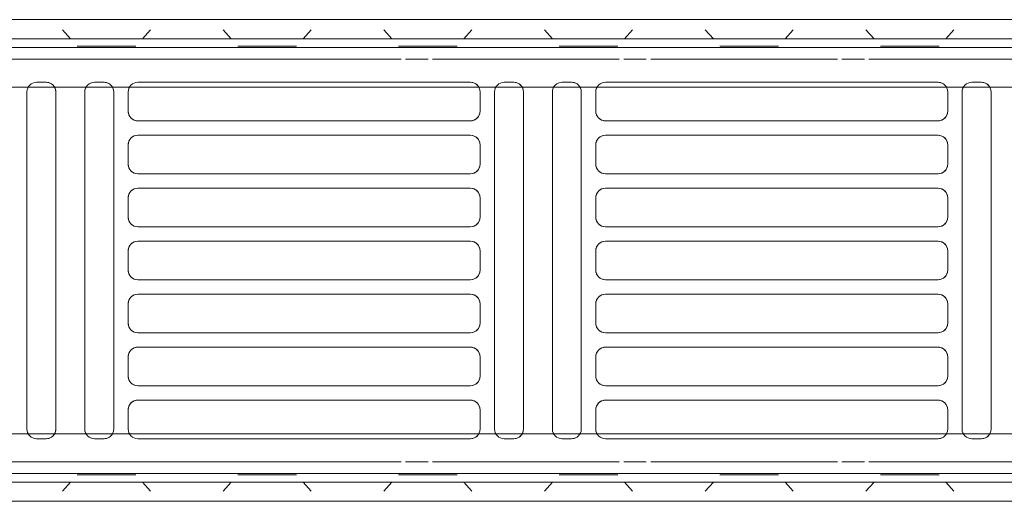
# Model space of a CAD drawing. Header units: millimetres. Extents: x -43279 to 212857, y -33734 to 71307.
# Tile 23 of 70: x -33302 to -33098, y 6215 to 6315. Entities that reach past the tile are written whole.
import ezdxf

# ---------------------------------------------------------------- set-up
doc = ezdxf.new("R2010")
doc.units = ezdxf.units.MM
doc.layers.add('M-EQPM', color=7, linetype='Continuous', lineweight=18)
doc.layers.add('Стены', color=7, linetype='Continuous', lineweight=5)

# ---------------------------------------------------------------- blocks, each defined once
blk = doc.blocks.new('PR_Радиатор_PradoUniversal_PRADO - 22-300-V1661-50_ОВ_L01_Отметка 0_Отопление - зависимый 2')
at = {"layer": 'M-EQPM'}
for p, q in [((532.9, -8), (-532.9, -8)), ((536, -12), (-536, -12)), ((-440, -22), (-9, -22)), ((-431.5, -21), (-429.5, -21)), ((-422.5, -21), (-353.5, -21)), ((-346.5, -21), (-344.5, -21)), ((-334.5, -21), (-332.5, -21)), ((-325.5, -21), (-256.5, -21)), ((-249.5, -21), (-247.5, -21)), ((-237.5, -21), (-235.5, -21)), ((-433.5, -93), (-433.5, -23)), ((-427.5, -23), (-427.5, -93)), ((-424.5, -27), (-424.5, -23)), ((-351.5, -23), (-351.5, -27)), ((-348.5, -93), (-348.5, -23)), ((-342.5, -23), (-342.5, -93)), ((-336.5, -93), (-336.5, -23)), ((-330.5, -23), (-330.5, -93)), ((-327.5, -27), (-327.5, -23)), ((-254.5, -23), (-254.5, -27)), ((-251.5, -93), (-251.5, -23)), ((-245.5, -23), (-245.5, -93)), ((-239.5, -93), (-239.5, -23)), ((-233.5, -23), (-233.5, -93)), ((-353.5, -29), (-422.5, -29)), ((-256.5, -29), (-325.5, -29)), ((-422.5, -32), (-353.5, -32)), ((-325.5, -32), (-256.5, -32)), ((-424.5, -38), (-424.5, -34)), ((-351.5, -34), (-351.5, -38)), ((-327.5, -38), (-327.5, -34)), ((-254.5, -34), (-254.5, -38)), ((-353.5, -40), (-422.5, -40)), ((-256.5, -40), (-325.5, -40)), ((-422.5, -43), (-353.5, -43)), ((-325.5, -43), (-256.5, -43)), ((-424.5, -49), (-424.5, -45)), ((-351.5, -45), (-351.5, -49)), ((-327.5, -49), (-327.5, -45)), ((-254.5, -45), (-254.5, -49)), ((-353.5, -51), (-422.5, -51)), ((-256.5, -51), (-325.5, -51)), ((-422.5, -54), (-353.5, -54)), ((-325.5, -54), (-256.5, -54)), ((-424.5, -60), (-424.5, -56)), ((-351.5, -56), (-351.5, -60)), ((-327.5, -60), (-327.5, -56)), ((-254.5, -56), (-254.5, -60)), ((-353.5, -62), (-422.5, -62)), ((-256.5, -62), (-325.5, -62)), ((-422.5, -65), (-353.5, -65)), ((-325.5, -65), (-256.5, -65)), ((-424.5, -71), (-424.5, -67)), ((-351.5, -67), (-351.5, -71)), ((-327.5, -71), (-327.5, -67)), ((-254.5, -67), (-254.5, -71)), ((-353.5, -73), (-422.5, -73)), ((-256.5, -73), (-325.5, -73)), ((-422.5, -76), (-353.5, -76)), ((-325.5, -76), (-256.5, -76)), ((-424.5, -82), (-424.5, -78)), ((-351.5, -78), (-351.5, -82)), ((-327.5, -82), (-327.5, -78)), ((-254.5, -78), (-254.5, -82)), ((-353.5, -84), (-422.5, -84)), ((-256.5, -84), (-325.5, -84)), ((-422.5, -87), (-353.5, -87)), ((-325.5, -87), (-256.5, -87)), ((-424.5, -93), (-424.5, -89)), ((-351.5, -89), (-351.5, -93)), ((-327.5, -93), (-327.5, -89)), ((-254.5, -89), (-254.5, -93)), ((-9, -94), (-440, -94)), ((-429.5, -95), (-431.5, -95)), ((-353.5, -95), (-422.5, -95)), ((-344.5, -95), (-346.5, -95)), ((-332.5, -95), (-334.5, -95)), ((-256.5, -95), (-325.5, -95)), ((-247.5, -95), (-249.5, -95)), ((-235.5, -95), (-237.5, -95)), ((-536, -104), (536, -104)), ((-532.9, -108), (532.9, -108))]:
    blk.add_line(p, q, dxfattribs=at)
at = {"layer": 'M-EQPM', "color": 254, "true_color": 0xe6e6e6}
for p, q in [((-424.97, -8), (-427.67, -8)), ((-427.67, -8), (-424.97, -8)), ((-408.37, -8), (-424.97, -8)), ((-424.97, -8), (-408.37, -8)), ((-408.37, -8), (-405.67, -8)), ((-405.67, -8), (-408.37, -8)), ((-391.63, -8), (-394.33, -8)), ((-394.33, -8), (-391.63, -8)), ((-375.03, -8), (-391.63, -8)), ((-391.63, -8), (-375.03, -8)), ((-375.03, -8), (-372.33, -8)), ((-372.33, -8), (-375.03, -8)), ((-358.3, -8), (-361, -8)), ((-361, -8), (-358.3, -8)), ((-341.7, -8), (-358.3, -8)), ((-358.3, -8), (-341.7, -8)), ((-341.7, -8), (-339, -8)), ((-339, -8), (-341.7, -8)), ((-324.97, -8), (-327.67, -8)), ((-327.67, -8), (-324.97, -8)), ((-308.37, -8), (-324.97, -8)), ((-324.97, -8), (-308.37, -8)), ((-308.37, -8), (-305.67, -8)), ((-305.67, -8), (-308.37, -8)), ((-291.63, -8), (-294.33, -8)), ((-294.33, -8), (-291.63, -8)), ((-275.03, -8), (-291.63, -8)), ((-291.63, -8), (-275.03, -8)), ((-275.03, -8), (-272.33, -8)), ((-272.33, -8), (-275.03, -8)), ((-258.3, -8), (-261, -8)), ((-261, -8), (-258.3, -8)), ((-241.7, -8), (-258.3, -8)), ((-258.3, -8), (-241.7, -8)), ((-241.7, -8), (-239, -8)), ((-239, -8), (-241.7, -8)), ((-425.79, -10.11), (-424.1, -12)), ((-424.1, -12), (-425.79, -10.11)), ((-407.54, -10.11), (-409.23, -12)), ((-409.23, -12), (-407.54, -10.11)), ((-392.46, -10.11), (-390.77, -12)), ((-390.77, -12), (-392.46, -10.11)), ((-374.21, -10.11), (-375.9, -12)), ((-375.9, -12), (-374.21, -10.11)), ((-359.12, -10.11), (-357.44, -12)), ((-357.44, -12), (-359.12, -10.11)), ((-340.88, -10.11), (-342.56, -12)), ((-342.56, -12), (-340.88, -10.11)), ((-325.79, -10.11), (-324.1, -12)), ((-324.1, -12), (-325.79, -10.11)), ((-307.54, -10.11), (-309.23, -12)), ((-309.23, -12), (-307.54, -10.11)), ((-292.46, -10.11), (-290.77, -12)), ((-290.77, -12), (-292.46, -10.11)), ((-274.21, -10.11), (-275.9, -12)), ((-275.9, -12), (-274.21, -10.11)), ((-259.12, -10.11), (-257.44, -12)), ((-257.44, -12), (-259.12, -10.11)), ((-240.88, -10.11), (-242.56, -12)), ((-242.56, -12), (-240.88, -10.11)), ((-536, -12), (536, -12)), ((-445.9, -13.8), (445.9, -13.8)), ((-408.17, -16.2), (-446.9, -16.2)), ((-402.57, -16.2), (-407.23, -16.2)), ((-362.9, -16.2), (-401.63, -16.2)), ((-357.3, -16.2), (-361.97, -16.2)), ((-317.63, -16.2), (-356.37, -16.2)), ((-312.03, -16.2), (-316.7, -16.2)), ((311.1, -16.2), (-311.1, -16.2)), ((-9, -22), (-440, -22)), ((-429.5, -21), (-431.5, -21)), ((-353.5, -21), (-422.5, -21)), ((-344.5, -21), (-346.5, -21)), ((-332.5, -21), (-334.5, -21)), ((-256.5, -21), (-325.5, -21)), ((-247.5, -21), (-249.5, -21)), ((-235.5, -21), (-237.5, -21)), ((-433.5, -23), (-433.5, -93)), ((-427.5, -93), (-427.5, -23)), ((-424.5, -23), (-424.5, -27)), ((-351.5, -27), (-351.5, -23)), ((-348.5, -23), (-348.5, -93)), ((-342.5, -93), (-342.5, -23)), ((-336.5, -23), (-336.5, -93)), ((-330.5, -93), (-330.5, -23)), ((-327.5, -23), (-327.5, -27)), ((-254.5, -27), (-254.5, -23)), ((-251.5, -23), (-251.5, -93)), ((-245.5, -93), (-245.5, -23)), ((-239.5, -23), (-239.5, -93)), ((-233.5, -93), (-233.5, -23)), ((-422.5, -29), (-353.5, -29)), ((-325.5, -29), (-256.5, -29)), ((-353.5, -32), (-422.5, -32)), ((-256.5, -32), (-325.5, -32)), ((-424.5, -34), (-424.5, -38)), ((-351.5, -38), (-351.5, -34)), ((-327.5, -34), (-327.5, -38)), ((-254.5, -38), (-254.5, -34)), ((-422.5, -40), (-353.5, -40)), ((-325.5, -40), (-256.5, -40)), ((-353.5, -43), (-422.5, -43)), ((-256.5, -43), (-325.5, -43)), ((-424.5, -45), (-424.5, -49)), ((-351.5, -49), (-351.5, -45)), ((-327.5, -45), (-327.5, -49)), ((-254.5, -49), (-254.5, -45)), ((-422.5, -51), (-353.5, -51)), ((-325.5, -51), (-256.5, -51)), ((-353.5, -54), (-422.5, -54)), ((-256.5, -54), (-325.5, -54)), ((-424.5, -56), (-424.5, -60)), ((-351.5, -60), (-351.5, -56)), ((-327.5, -56), (-327.5, -60)), ((-254.5, -60), (-254.5, -56)), ((-422.5, -62), (-353.5, -62)), ((-325.5, -62), (-256.5, -62)), ((-353.5, -65), (-422.5, -65)), ((-256.5, -65), (-325.5, -65)), ((-424.5, -67), (-424.5, -71)), ((-351.5, -71), (-351.5, -67)), ((-327.5, -67), (-327.5, -71)), ((-254.5, -71), (-254.5, -67)), ((-422.5, -73), (-353.5, -73)), ((-325.5, -73), (-256.5, -73)), ((-353.5, -76), (-422.5, -76)), ((-256.5, -76), (-325.5, -76)), ((-424.5, -78), (-424.5, -82)), ((-351.5, -82), (-351.5, -78)), ((-327.5, -78), (-327.5, -82)), ((-254.5, -82), (-254.5, -78)), ((-422.5, -84), (-353.5, -84)), ((-325.5, -84), (-256.5, -84)), ((-353.5, -87), (-422.5, -87)), ((-256.5, -87), (-325.5, -87)), ((-424.5, -89), (-424.5, -93)), ((-351.5, -93), (-351.5, -89)), ((-327.5, -89), (-327.5, -93)), ((-254.5, -93), (-254.5, -89)), ((-440, -94), (-9, -94)), ((-431.5, -95), (-429.5, -95)), ((-422.5, -95), (-353.5, -95)), ((-346.5, -95), (-344.5, -95)), ((-334.5, -95), (-332.5, -95)), ((-325.5, -95), (-256.5, -95)), ((-249.5, -95), (-247.5, -95)), ((-237.5, -95), (-235.5, -95)), ((-446.9, -99.8), (-408.17, -99.8)), ((-407.23, -99.8), (-402.57, -99.8)), ((-401.63, -99.8), (-362.9, -99.8)), ((-361.97, -99.8), (-357.3, -99.8)), ((-356.37, -99.8), (-317.63, -99.8)), ((-316.7, -99.8), (-312.03, -99.8)), ((-311.1, -99.8), (311.1, -99.8)), ((536, -104), (-536, -104)), ((445.9, -102.2), (-445.9, -102.2)), ((-425.79, -105.89), (-424.1, -104)), ((-424.1, -104), (-425.79, -105.89)), ((-407.54, -105.89), (-409.23, -104)), ((-409.23, -104), (-407.54, -105.89)), ((-392.46, -105.89), (-390.77, -104)), ((-390.77, -104), (-392.46, -105.89)), ((-374.21, -105.89), (-375.9, -104)), ((-375.9, -104), (-374.21, -105.89)), ((-359.12, -105.89), (-357.44, -104)), ((-357.44, -104), (-359.12, -105.89)), ((-340.88, -105.89), (-342.56, -104)), ((-342.56, -104), (-340.88, -105.89)), ((-325.79, -105.89), (-324.1, -104)), ((-324.1, -104), (-325.79, -105.89)), ((-307.54, -105.89), (-309.23, -104)), ((-309.23, -104), (-307.54, -105.89)), ((-292.46, -105.89), (-290.77, -104)), ((-290.77, -104), (-292.46, -105.89)), ((-274.21, -105.89), (-275.9, -104)), ((-275.9, -104), (-274.21, -105.89)), ((-259.12, -105.89), (-257.44, -104)), ((-257.44, -104), (-259.12, -105.89)), ((-240.88, -105.89), (-242.56, -104)), ((-242.56, -104), (-240.88, -105.89)), ((-424.97, -108), (-427.67, -108)), ((-427.67, -108), (-424.97, -108)), ((-408.37, -108), (-424.97, -108)), ((-424.97, -108), (-408.37, -108)), ((-408.37, -108), (-405.67, -108)), ((-405.67, -108), (-408.37, -108)), ((-391.63, -108), (-394.33, -108)), ((-394.33, -108), (-391.63, -108)), ((-375.03, -108), (-391.63, -108)), ((-391.63, -108), (-375.03, -108)), ((-375.03, -108), (-372.33, -108)), ((-372.33, -108), (-375.03, -108)), ((-358.3, -108), (-361, -108)), ((-361, -108), (-358.3, -108)), ((-341.7, -108), (-358.3, -108)), ((-358.3, -108), (-341.7, -108)), ((-341.7, -108), (-339, -108)), ((-339, -108), (-341.7, -108)), ((-324.97, -108), (-327.67, -108)), ((-327.67, -108), (-324.97, -108)), ((-308.37, -108), (-324.97, -108)), ((-324.97, -108), (-308.37, -108)), ((-308.37, -108), (-305.67, -108)), ((-305.67, -108), (-308.37, -108)), ((-291.63, -108), (-294.33, -108)), ((-294.33, -108), (-291.63, -108)), ((-275.03, -108), (-291.63, -108)), ((-291.63, -108), (-275.03, -108)), ((-275.03, -108), (-272.33, -108)), ((-272.33, -108), (-275.03, -108)), ((-258.3, -108), (-261, -108)), ((-261, -108), (-258.3, -108)), ((-241.7, -108), (-258.3, -108)), ((-258.3, -108), (-241.7, -108)), ((-241.7, -108), (-239, -108)), ((-239, -108), (-241.7, -108))]:
    blk.add_line(p, q, dxfattribs=at)
at = {"layer": 'M-EQPM', "color": 7, "true_color": 0xfefefe}
for p, q in [((445.9, -13.8), (-445.9, -13.8)), ((-446.9, -16.2), (-408.17, -16.2)), ((-407.23, -16.2), (-402.57, -16.2)), ((-401.63, -16.2), (-362.9, -16.2)), ((-361.97, -16.2), (-357.3, -16.2)), ((-356.37, -16.2), (-317.63, -16.2)), ((-316.7, -16.2), (-312.03, -16.2)), ((-311.1, -16.2), (311.1, -16.2)), ((-408.17, -99.8), (-446.9, -99.8)), ((-402.57, -99.8), (-407.23, -99.8)), ((-362.9, -99.8), (-401.63, -99.8)), ((-357.3, -99.8), (-361.97, -99.8)), ((-317.63, -99.8), (-356.37, -99.8)), ((-312.03, -99.8), (-316.7, -99.8)), ((311.1, -99.8), (-311.1, -99.8)), ((-445.9, -102.2), (445.9, -102.2)), ((-278.23, -102.5), (-277.23, -102.5)), ((-277.23, -102.5), (-278.23, -102.5))]:
    blk.add_line(p, q, dxfattribs=at)
at = {"layer": 'M-EQPM', "color": 7, "true_color": 0xfcfcfc}
for p, q in [((-421.77, -13.5), (-422.77, -13.5)), ((-422.77, -13.5), (-420.75, -13.5)), ((-411.57, -13.5), (-421.77, -13.5)), ((-420.75, -13.5), (-411.57, -13.5)), ((-411.57, -13.5), (-410.86, -13.5)), ((-410.86, -13.5), (-411.57, -13.5)), ((-410.86, -13.5), (-410.57, -13.5)), ((-410.57, -13.5), (-410.86, -13.5)), ((-388.43, -13.5), (-389.43, -13.5)), ((-389.43, -13.5), (-388.84, -13.5)), ((-388.84, -13.5), (-387.42, -13.5)), ((-378.23, -13.5), (-388.43, -13.5)), ((-387.42, -13.5), (-378.23, -13.5)), ((-378.23, -13.5), (-377.23, -13.5)), ((-377.53, -13.5), (-378.23, -13.5)), ((-377.23, -13.5), (-377.53, -13.5)), ((-355.81, -13.5), (-356.1, -13.5)), ((-356.1, -13.5), (-354.08, -13.5)), ((-355.1, -13.5), (-355.81, -13.5)), ((-344.9, -13.5), (-355.1, -13.5)), ((-354.08, -13.5), (-344.9, -13.5)), ((-344.9, -13.5), (-343.9, -13.5)), ((-343.9, -13.5), (-344.9, -13.5)), ((-322.47, -13.5), (-322.77, -13.5)), ((-322.77, -13.5), (-320.75, -13.5)), ((-321.77, -13.5), (-322.47, -13.5)), ((-311.57, -13.5), (-321.77, -13.5)), ((-320.75, -13.5), (-311.57, -13.5)), ((-311.57, -13.5), (-310.57, -13.5)), ((-310.86, -13.5), (-311.57, -13.5)), ((-310.57, -13.5), (-310.86, -13.5)), ((-289.14, -13.5), (-289.43, -13.5)), ((-289.43, -13.5), (-288.84, -13.5)), ((-288.43, -13.5), (-289.14, -13.5)), ((-288.84, -13.5), (-287.42, -13.5)), ((-278.23, -13.5), (-288.43, -13.5)), ((-287.42, -13.5), (-278.23, -13.5)), ((-278.23, -13.5), (-277.53, -13.5)), ((-277.53, -13.5), (-278.23, -13.5)), ((-277.53, -13.5), (-277.23, -13.5)), ((-277.23, -13.5), (-277.53, -13.5)), ((-255.1, -13.5), (-256.1, -13.5)), ((-256.1, -13.5), (-255.51, -13.5)), ((-255.51, -13.5), (-254.08, -13.5)), ((-244.9, -13.5), (-255.1, -13.5)), ((-254.08, -13.5), (-244.9, -13.5)), ((-244.9, -13.5), (-243.9, -13.5)), ((-243.9, -13.5), (-244.9, -13.5)), ((-440, -22), (-9, -22)), ((-9, -94), (-440, -94)), ((-422.47, -102.5), (-422.77, -102.5)), ((-422.77, -102.5), (-422.18, -102.5)), ((-421.77, -102.5), (-422.47, -102.5)), ((-422.18, -102.5), (-420.75, -102.5)), ((-411.57, -102.5), (-421.77, -102.5)), ((-420.75, -102.5), (-411.57, -102.5)), ((-411.57, -102.5), (-410.57, -102.5)), ((-410.86, -102.5), (-411.57, -102.5)), ((-410.57, -102.5), (-410.86, -102.5)), ((-389.14, -102.5), (-389.43, -102.5)), ((-389.43, -102.5), (-387.42, -102.5)), ((-388.43, -102.5), (-389.14, -102.5)), ((-378.23, -102.5), (-388.43, -102.5)), ((-387.42, -102.5), (-378.23, -102.5)), ((-378.23, -102.5), (-377.23, -102.5)), ((-377.23, -102.5), (-378.23, -102.5)), ((-355.1, -102.5), (-356.1, -102.5)), ((-356.1, -102.5), (-355.51, -102.5)), ((-355.51, -102.5), (-354.08, -102.5)), ((-344.9, -102.5), (-355.1, -102.5)), ((-354.08, -102.5), (-344.9, -102.5)), ((-344.9, -102.5), (-343.9, -102.5)), ((-344.19, -102.5), (-344.9, -102.5)), ((-343.9, -102.5), (-344.19, -102.5)), ((-321.77, -102.5), (-322.77, -102.5)), ((-322.77, -102.5), (-320.75, -102.5)), ((-311.57, -102.5), (-321.77, -102.5)), ((-320.75, -102.5), (-311.57, -102.5)), ((-311.57, -102.5), (-310.86, -102.5)), ((-310.86, -102.5), (-311.57, -102.5)), ((-310.86, -102.5), (-310.57, -102.5)), ((-310.57, -102.5), (-310.86, -102.5)), ((-289.14, -102.5), (-289.43, -102.5)), ((-289.43, -102.5), (-288.84, -102.5)), ((-288.43, -102.5), (-289.14, -102.5)), ((-288.84, -102.5), (-287.42, -102.5)), ((-278.23, -102.5), (-288.43, -102.5)), ((-287.42, -102.5), (-278.23, -102.5)), ((-255.1, -102.5), (-256.1, -102.5)), ((-256.1, -102.5), (-254.08, -102.5)), ((-244.9, -102.5), (-255.1, -102.5)), ((-254.08, -102.5), (-244.9, -102.5)), ((-244.9, -102.5), (-244.19, -102.5)), ((-243.9, -102.5), (-244.9, -102.5)), ((-244.19, -102.5), (-243.9, -102.5))]:
    blk.add_line(p, q, dxfattribs=at)
at = {"layer": 'M-EQPM'}
for centre, start, end in [((-431.5, -23), 90, 180), ((-431.5, -23), 105, 180), ((-429.5, -23), 0, 90), ((-429.5, -23), 0, 90), ((-422.5, -23), 90, 180), ((-422.5, -23), 105, 180), ((-353.5, -23), 360, 90), ((-353.5, -23), 0, 90), ((-346.5, -23), 90, 180), ((-346.5, -23), 105, 180), ((-344.5, -23), 0, 90), ((-344.5, -23), 0, 90), ((-334.5, -23), 90, 180), ((-334.5, -23), 105, 180), ((-332.5, -23), 360, 90), ((-332.5, -23), 360, 90), ((-325.5, -23), 90, 180), ((-325.5, -23), 105, 180), ((-256.5, -23), 360, 90), ((-256.5, -23), 360, 90), ((-249.5, -23), 90, 180), ((-249.5, -23), 105, 180), ((-247.5, -23), 0, 90), ((-247.5, -23), 360, 90), ((-237.5, -23), 90, 180), ((-237.5, -23), 105, 180), ((-235.5, -23), 0, 90), ((-235.5, -23), 360, 90), ((-422.5, -27), 180, 270), ((-422.5, -27), 195, 270), ((-353.5, -27), 270, 360), ((-353.5, -27), 270, 345), ((-325.5, -27), 180, 270), ((-325.5, -27), 195, 270), ((-256.5, -27), 270, 0), ((-256.5, -27), 270, 345), ((-422.5, -34), 90, 180), ((-422.5, -34), 90, 165), ((-353.5, -34), 360, 90), ((-353.5, -34), 15, 90), ((-325.5, -34), 90, 180), ((-325.5, -34), 90, 165), ((-256.5, -34), 0, 90), ((-256.5, -34), 15, 90), ((-422.5, -38), 180, 270), ((-422.5, -38), 195, 270), ((-353.5, -38), 270, 0), ((-353.5, -38), 270, 345), ((-325.5, -38), 180, 270), ((-325.5, -38), 195, 270), ((-256.5, -38), 270, 0), ((-256.5, -38), 270, 345), ((-422.5, -45), 90, 180), ((-422.5, -45), 90, 165), ((-353.5, -45), 360, 90), ((-353.5, -45), 15, 90), ((-325.5, -45), 90, 180), ((-325.5, -45), 90, 165), ((-256.5, -45), 360, 90), ((-256.5, -45), 15, 90), ((-422.5, -49), 180, 270), ((-353.5, -49), 270, 0), ((-325.5, -49), 180, 270), ((-256.5, -49), 270, 0), ((-422.5, -49), 195, 270), ((-353.5, -49), 270, 345), ((-325.5, -49), 195, 270), ((-256.5, -49), 270, 345), ((-422.5, -56), 90, 180), ((-422.5, -56), 90, 165), ((-353.5, -56), 0, 90), ((-353.5, -56), 15, 90), ((-325.5, -56), 90, 180), ((-325.5, -56), 90, 165), ((-256.5, -56), 360, 90), ((-256.5, -56), 15, 90), ((-422.5, -60), 180, 270), ((-422.5, -60), 195, 270), ((-353.5, -60), 270, 0), ((-353.5, -60), 270, 345), ((-325.5, -60), 180, 270), ((-325.5, -60), 195, 270), ((-256.5, -60), 270, 0), ((-256.5, -60), 270, 345), ((-422.5, -67), 90, 180), ((-422.5, -67), 90, 165), ((-353.5, -67), 0, 90), ((-353.5, -67), 15, 90), ((-325.5, -67), 90, 180), ((-325.5, -67), 90, 165), ((-256.5, -67), 360, 90), ((-256.5, -67), 15, 90), ((-422.5, -71), 180, 270), ((-353.5, -71), 270, 360), ((-325.5, -71), 180, 270), ((-256.5, -71), 270, 0), ((-422.5, -71), 195, 270), ((-353.5, -71), 270, 345), ((-325.5, -71), 195, 270), ((-256.5, -71), 270, 345), ((-422.5, -78), 90, 180), ((-422.5, -78), 90, 165), ((-353.5, -78), 360, 90), ((-353.5, -78), 15, 90), ((-325.5, -78), 90, 180), ((-325.5, -78), 90, 165), ((-256.5, -78), 360, 90), ((-256.5, -78), 15, 90), ((-422.5, -82), 180, 270), ((-422.5, -82), 195, 270), ((-353.5, -82), 270, 360), ((-353.5, -82), 270, 345), ((-325.5, -82), 180, 270), ((-325.5, -82), 195, 270), ((-256.5, -82), 270, 0), ((-256.5, -82), 270, 345), ((-422.5, -89), 90, 180), ((-422.5, -89), 90, 165), ((-353.5, -89), 0, 90), ((-353.5, -89), 15, 90), ((-325.5, -89), 90, 180), ((-325.5, -89), 90, 165), ((-256.5, -89), 360, 90), ((-256.5, -89), 15, 90), ((-431.5, -93), 180, 270), ((-431.5, -93), 180, 255), ((-429.5, -93), 270, 0), ((-429.5, -93), 270, 0), ((-422.5, -93), 180, 270), ((-422.5, -93), 180, 255), ((-353.5, -93), 270, 360), ((-353.5, -93), 270, 0), ((-346.5, -93), 180, 270), ((-346.5, -93), 180, 255), ((-344.5, -93), 270, 0), ((-344.5, -93), 270, 0), ((-334.5, -93), 180, 270), ((-334.5, -93), 180, 255), ((-332.5, -93), 270, 0), ((-332.5, -93), 270, 0), ((-325.5, -93), 180, 270), ((-325.5, -93), 180, 255), ((-256.5, -93), 270, 0), ((-256.5, -93), 270, 0), ((-249.5, -93), 180, 270), ((-249.5, -93), 180, 255), ((-247.5, -93), 270, 0), ((-247.5, -93), 270, 360), ((-237.5, -93), 180, 270), ((-237.5, -93), 180, 255), ((-235.5, -93), 270, 360), ((-235.5, -93), 270, 360)]:
    blk.add_arc(centre, 2, start, end, dxfattribs=at)
at = {"layer": 'M-EQPM', "color": 254, "true_color": 0xe6e6e6}
for centre, start, end in [((-431.5, -23), 90, 105), ((-422.5, -23), 90, 105), ((-346.5, -23), 90, 105), ((-334.5, -23), 90, 105), ((-325.5, -23), 90, 105), ((-249.5, -23), 90, 105), ((-237.5, -23), 90, 105), ((-422.5, -27), 180, 195), ((-353.5, -27), 345, 360), ((-325.5, -27), 180, 195), ((-256.5, -27), 345, 360), ((-422.5, -34), 165, 180), ((-353.5, -34), 360, 15), ((-325.5, -34), 165, 180), ((-256.5, -34), 360, 15), ((-422.5, -38), 180, 195), ((-353.5, -38), 345, 360), ((-325.5, -38), 180, 195), ((-256.5, -38), 345, 360), ((-422.5, -45), 165, 180), ((-353.5, -45), 360, 15), ((-325.5, -45), 165, 180), ((-256.5, -45), 360, 15), ((-422.5, -49), 180, 195), ((-353.5, -49), 345, 360), ((-325.5, -49), 180, 195), ((-256.5, -49), 345, 360), ((-422.5, -56), 165, 180), ((-353.5, -56), 0, 15), ((-325.5, -56), 165, 180), ((-256.5, -56), 360, 15), ((-422.5, -60), 180, 195), ((-353.5, -60), 345, 0), ((-325.5, -60), 180, 195), ((-256.5, -60), 345, 360), ((-422.5, -67), 165, 180), ((-353.5, -67), 0, 15), ((-325.5, -67), 165, 180), ((-256.5, -67), 0, 15), ((-422.5, -71), 180, 195), ((-353.5, -71), 345, 360), ((-325.5, -71), 180, 195), ((-256.5, -71), 345, 360), ((-422.5, -78), 165, 180), ((-353.5, -78), 360, 15), ((-325.5, -78), 165, 180), ((-256.5, -78), 360, 15), ((-422.5, -82), 180, 195), ((-353.5, -82), 345, 360), ((-325.5, -82), 180, 195), ((-256.5, -82), 345, 360), ((-422.5, -89), 165, 180), ((-353.5, -89), 360, 15), ((-325.5, -89), 165, 180), ((-256.5, -89), 360, 15), ((-431.5, -93), 255, 270), ((-422.5, -93), 255, 270), ((-346.5, -93), 255, 270), ((-334.5, -93), 255, 270), ((-325.5, -93), 255, 270), ((-249.5, -93), 255, 270), ((-237.5, -93), 255, 270)]:
    blk.add_arc(centre, 2, start, end, dxfattribs=at)
blk = doc.blocks.new('A$Cc29e8ddc')
at = {"layer": 'M-EQPM', "color": 254, "true_color": 0xe6e6e6, "rotation": 180}
blk.add_blockref('PR_Радиатор_PradoUniversal_PRADO - 22-300-V1661-50_ОВ_L01_Отметка 0_Отопление - зависимый 2', (1093.41, 20.89), dxfattribs=at)

msp = doc.modelspace()

# ---------------------------------------------------------------- block references
at = {"layer": 'Стены', "linetype": 'ByBlock'}
msp.add_blockref('A$Cc29e8ddc', (-34627.37, 6186.02), dxfattribs=at)

doc.saveas('drawing.dxf')
